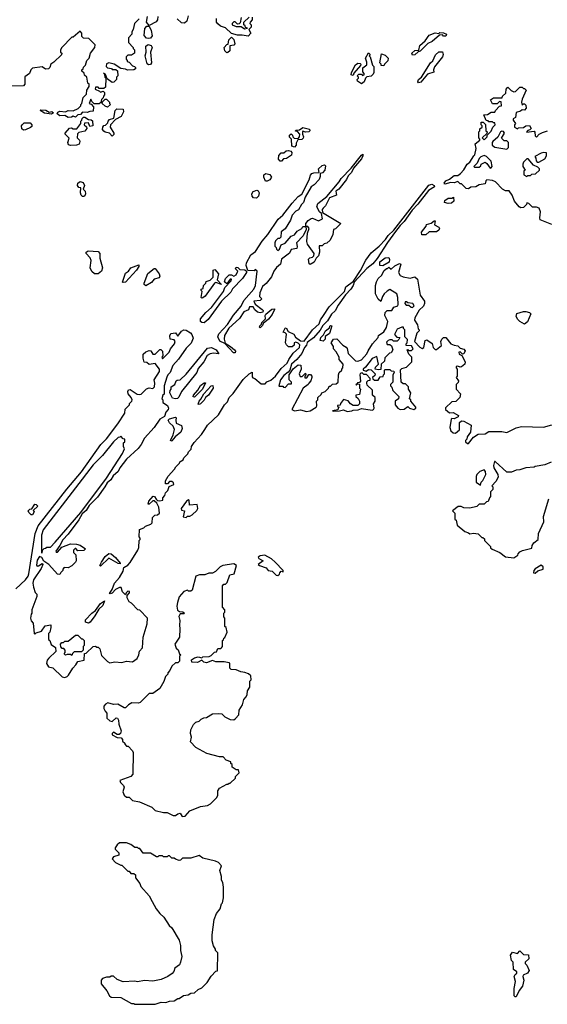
# Model space of a CAD drawing. Extents: x 2206940 to 2356632, y 511582 to 673215.
# Tile 187 of 228: x 2306058 to 2310486, y 618432 to 626697. Entities that reach past the tile are written whole.
import ezdxf

# ---------------------------------------------------------------- set-up
doc = ezdxf.new("R2010")
doc.units = 0

msp = doc.modelspace()

# ---------------------------------------------------------------- linework, layer by layer
at = {"layer": '0CON10XD'}
for points in [[(2307060, 626705), (2307020, 626665), (2307010, 626615), (2307000, 626595), (2307000, 626575), (2306970, 626545), (2306970, 626505), (2307010, 626465), (2307010, 626455), (2307020, 626445), (2307020, 626415), (2306995, 626400), (2306965, 626400), (2306950, 626385), (2306950, 626365), (2306960, 626355), (2306960, 626345), (2306975, 626340), (2307005, 626310), (2307020, 626305), (2307030, 626295), (2307030, 626285), (2307015, 626277.5), (2306963.6, 626273.6), (2306945, 626282.5), (2306906.7, 626286.7), (2306850, 626325), (2306805, 626336.2), (2306785, 626327.5), (2306783.3, 626305), (2306793.3, 626293.3), (2306827, 626287), (2306835, 626280), (2306865, 626280), (2306878.3, 626268.3), (2306880, 626225), (2306870, 626215), (2306870, 626195), (2306848.3, 626171.7), (2306835, 626170), (2306791.7, 626201.7), (2306778.3, 626238.3), (2306761.7, 626248.3), (2306770, 626240), (2306772.5, 626215), (2306780, 626205), (2306778.3, 626131.7), (2306765, 626120), (2306725, 626120), (2306715, 626130), (2306695, 626130), (2306690, 626115), (2306728.3, 626098.3), (2306735, 626090), (2306758.3, 626098.3), (2306770, 626085), (2306770, 626065), (2306760, 626055), (2306758.3, 626041.7), (2306743, 626027), (2306738.3, 626001.7), (2306725, 625990), (2306681.7, 625991.7), (2306661.7, 626011.7), (2306655, 626030), (2306640, 625995), (2306658.3, 625988.3), (2306677, 625967), (2306675, 625930), (2306645, 625927.5), (2306625, 625917.5), (2306585, 625920), (2306567.5, 625902.5), (2306545, 625897.5), (2306525, 625880), (2306505, 625887.5), (2306491.7, 625878.3), (2306465, 625877.5), (2306435, 625892.5), (2306395, 625891.2), (2306373, 625907), (2306378.3, 625921.7), (2306395, 625930), (2306443, 625923), (2306465, 625933.8), (2306505, 625932.5), (2306548.3, 625951.7), (2306570, 625975), (2306570, 625985), (2306580, 625995), (2306590, 626045), (2306618.3, 626071.7), (2306620, 626105), (2306640, 626135), (2306640, 626155), (2306630, 626165), (2306620, 626215), (2306601.7, 626231.7), (2306598.3, 626248.3), (2306580, 626265), (2306580, 626275), (2306590, 626285), (2306591.7, 626298.3), (2306610, 626315), (2306620, 626355), (2306640, 626375), (2306653, 626417), (2306687, 626463), (2306690, 626485), (2306638.3, 626538.3), (2306591.7, 626541.7), (2306580, 626555), (2306580, 626585), (2306565, 626600), (2306505, 626550), (2306495, 626550), (2306410, 626465), (2306400, 626445), (2306400, 626425), (2306410, 626415), (2306408.3, 626401.7), (2306345, 626340), (2306320, 626325), (2306310, 626295), (2306300, 626285), (2306273, 626283), (2306245, 626300), (2306165, 626290), (2306150, 626275), (2306140, 626245), (2306101.7, 626218.3), (2306100, 626155), (2306088.3, 626141.7), (2305985, 626140)], [(2307216.1, 626723.9), (2307212.9, 626695), (2307201.8, 626678.2), (2307145, 626647.5), (2307122.5, 626675), (2307130, 626725)], [(2307471.7, 626728.3), (2307460, 626685), (2307441.7, 626668.3), (2307415, 626670), (2307380, 626705)], [(2308008.3, 626718.3), (2308010, 626695), (2307993, 626677), (2307990, 626665), (2308000, 626655), (2308000, 626635), (2307980, 626615), (2307997.5, 626585), (2307975, 626557.5), (2307925, 626567.5), (2307885, 626567.5), (2307835, 626580), (2307785, 626630), (2307743, 626643), (2307721.7, 626661.7), (2307710, 626675), (2307708.3, 626708.3)], [(2307917.5, 626715), (2307908.3, 626671.7), (2307898.3, 626661.7), (2307885, 626660), (2307865, 626680), (2307855, 626680), (2307840, 626665), (2307840, 626655), (2307875, 626640), (2307915, 626640), (2307945, 626620), (2307970, 626625), (2307951.7, 626631.7), (2307950, 626645), (2307940, 626655), (2307940, 626675), (2307983, 626717)], [(2307135, 626538), (2307122, 626542), (2307102.5, 626565), (2307107.5, 626622.5), (2307125, 626642.5), (2307145, 626642.5), (2307162.2, 626605), (2307168.3, 626561.7), (2307155, 626542), (2307135, 626538)], [(2307795, 626420), (2307780, 626435), (2307772.5, 626465), (2307795, 626490), (2307808.3, 626491.7), (2307813, 626527), (2307835, 626550), (2307855, 626530), (2307862.5, 626495), (2307855, 626482.5), (2307821.7, 626478.3), (2307820, 626435), (2307805, 626422.5), (2307795, 626420)], [(2309355, 626400), (2309350, 626415), (2309375, 626437.5), (2309408.3, 626441.7), (2309415, 626480), (2309459.3, 626520.7), (2309495, 626567.5), (2309545, 626586.7), (2309575, 626580), (2309585, 626590), (2309615, 626587.5), (2309640, 626575), (2309635, 626560), (2309615, 626560), (2309605, 626570), (2309581.7, 626568.3), (2309520, 626515), (2309483.3, 626496.7), (2309418.3, 626431.7), (2309401.7, 626428.3), (2309375, 626402.5), (2309355, 626400)], [(2307138, 626318), (2307127.3, 626327.3), (2307111.4, 626395), (2307118.8, 626425), (2307115.8, 626474.2), (2307135, 626488), (2307160.5, 626480.5), (2307170, 626465), (2307156, 626425), (2307162.5, 626335), (2307155, 626322), (2307138, 626318)], [(2308925, 626160), (2308891.7, 626181.7), (2308890, 626195), (2308900, 626205), (2308900, 626215), (2308890, 626225), (2308905, 626240), (2308925, 626240), (2308935, 626230), (2308950, 626235), (2308950, 626245), (2308938.3, 626258.3), (2308938.3, 626291.7), (2308971.7, 626318.3), (2308971.7, 626341.7), (2308960, 626375), (2308985, 626420), (2309000, 626405), (2308990, 626395), (2309000, 626385), (2309020, 626315), (2309030, 626305), (2309030, 626255), (2309025, 626240), (2309007, 626223), (2308971.7, 626218.3), (2308960, 626205), (2308950, 626175), (2308925, 626160)], [(2309115, 626310), (2309091.7, 626311.7), (2309090, 626325), (2309080, 626335), (2309095, 626410), (2309125, 626400), (2309150, 626375), (2309148.3, 626351.7), (2309120, 626325), (2309115, 626310)], [(2309405, 626167.5), (2309400, 626175), (2309403.8, 626195), (2309430, 626215), (2309506.2, 626333.8), (2309525, 626352.5), (2309547, 626403), (2309575, 626427.5), (2309605, 626427.5), (2309611.2, 626405), (2309606.2, 626385), (2309538.8, 626301.2), (2309530.8, 626275), (2309532.5, 626257.5), (2309480.8, 626239.2), (2309425, 626174), (2309405, 626167.5)], [(2308855, 626230), (2308840, 626235), (2308842.5, 626255), (2308875, 626317.5), (2308895, 626332.5), (2308915, 626330), (2308920, 626325), (2308918.3, 626311.7), (2308861.7, 626248.3), (2308855, 626230)], [(2310525, 624977.5), (2310427, 625017), (2310422.5, 625035), (2310430, 625085), (2310417.5, 625115), (2310395, 625122.5), (2310362.5, 625122.5), (2310330, 625155), (2310315, 625160), (2310310, 625145), (2310285, 625120), (2310265, 625117.5), (2310250, 625125), (2310210, 625175), (2310190, 625225), (2310165, 625260), (2310135, 625260), (2310110, 625275), (2310050, 625335), (2310025, 625347.5), (2309978.3, 625351.7), (2309970, 625345), (2309965, 625320), (2309915, 625310), (2309887, 625293), (2309845, 625290), (2309825, 625277.5), (2309805, 625280), (2309765, 625320), (2309755, 625320), (2309735, 625340), (2309705, 625326.7), (2309675, 625330), (2309625, 625317.5), (2309620, 625325), (2309634.2, 625345.8), (2309665, 625357.5), (2309705, 625390), (2309735, 625390), (2309757.5, 625405), (2309785, 625437.5), (2309812.5, 625485), (2309835, 625502.5), (2309870, 625555), (2309877, 625563), (2309890, 625615), (2309880, 625655), (2309920, 625685), (2309920, 625695), (2309910, 625705), (2309910, 625755), (2309920, 625765), (2309920, 625780), (2309940, 625795), (2309940, 625805), (2309930, 625815), (2309931.7, 625838.3), (2309948.3, 625838.3), (2309968.3, 625818.3), (2309970, 625765), (2309980, 625755), (2309978.3, 625741.7), (2309940, 625705), (2309955, 625690), (2309980, 625715), (2309981.7, 625728.3), (2310015, 625760), (2310030, 625795), (2310047.5, 625815), (2310045, 625830), (2310035, 625830), (2310025, 625840), (2309995, 625840), (2309988.3, 625848.3), (2309971.7, 625851.7), (2309951.7, 625898.3), (2309985, 625900), (2310015, 625920), (2310045, 625920), (2310050, 625935), (2310085, 625970), (2310100, 625975), (2310098.3, 626008.3), (2310085, 626010), (2310065, 625990), (2310025, 625990), (2310010, 626025), (2310035, 626040), (2310108.3, 626041.7), (2310110, 626055), (2310138.3, 626081.7), (2310140, 626115), (2310155, 626130), (2310181.7, 626101.7), (2310205, 626092.5), (2310220, 626095), (2310255, 626130), (2310275, 626130), (2310285, 626120), (2310295, 626120), (2310307.5, 626105), (2310275, 626030), (2310270, 626005), (2310275, 625980), (2310285, 625990), (2310295, 625990), (2310305, 625980), (2310307.5, 625955), (2310295, 625937.5), (2310275, 625940), (2310261.7, 625928.3), (2310225, 625917.5), (2310220, 625875), (2310200, 625865), (2310200, 625855), (2310220, 625825), (2310210, 625815), (2310210, 625795), (2310235, 625780), (2310245, 625790), (2310285, 625792.5), (2310305, 625807.5), (2310335, 625810), (2310350, 625785), (2310338.3, 625771.7), (2310321.7, 625768.3), (2310311.7, 625751.7), (2310375, 625760), (2310381.7, 625751.7), (2310383, 625723), (2310395, 625710), (2310417.5, 625735), (2310445, 625750), (2310487, 625763)], [(2306795, 625962.5), (2306775, 625970), (2306750, 625995), (2306751.7, 626008.3), (2306775, 626030), (2306785, 626030), (2306810, 626005), (2306810, 625995), (2306820, 625985), (2306795, 625962.5)], [(2306325, 625903.3), (2306265, 625912.5), (2306230, 625935), (2306235, 625940), (2306276.4, 625936.4), (2306305, 625920), (2306326.2, 625926.2), (2306342.5, 625915), (2306325, 625903.3)], [(2306485, 625640), (2306467, 625647), (2306462.5, 625665), (2306471.7, 625701.7), (2306440, 625735), (2306440, 625745), (2306475, 625787.5), (2306491.7, 625788.3), (2306505, 625780), (2306538.3, 625781.7), (2306570, 625825), (2306570, 625845), (2306580, 625855), (2306581.7, 625868.3), (2306591.7, 625878.3), (2306605, 625880), (2306635, 625860), (2306657, 625857), (2306668.3, 625848.3), (2306670, 625805), (2306645, 625800), (2306635, 625830), (2306601.7, 625828.3), (2306600, 625815), (2306618.3, 625798.3), (2306620, 625785), (2306605, 625762.5), (2306555, 625750), (2306541.7, 625738.3), (2306540, 625705), (2306560, 625685), (2306562.5, 625675), (2306556.4, 625653.6), (2306535, 625643.3), (2306485, 625640)], [(2306835, 625720), (2306810, 625745), (2306775, 625753.3), (2306762.3, 625762.3), (2306753.3, 625775), (2306756.4, 625793.6), (2306765, 625810), (2306777, 625813), (2306798.3, 625831.7), (2306800, 625845), (2306811.7, 625858.3), (2306848.3, 625871.7), (2306860, 625935), (2306871.7, 625948.3), (2306927, 625947), (2306927.5, 625925), (2306910, 625885), (2306861.7, 625858.3), (2306820, 625815), (2306817.5, 625795), (2306847.5, 625745), (2306847, 625733), (2306835, 625720)], [(2306090.7, 625770.7), (2306075, 625780), (2306072.5, 625805), (2306077.5, 625815), (2306095, 625830), (2306145, 625832.5), (2306160, 625815), (2306158.3, 625801.7), (2306148.3, 625791.7), (2306105, 625773.3), (2306090.7, 625770.7)], [(2308365, 625627.5), (2308342.5, 625635), (2308340, 625695), (2308321.7, 625711.7), (2308321.7, 625728.3), (2308335, 625740), (2308348.3, 625728.3), (2308350, 625715), (2308361.7, 625701.7), (2308395, 625700), (2308407, 625713), (2308410, 625735), (2308388.3, 625758.3), (2308371.7, 625761.7), (2308375, 625770), (2308407, 625773), (2308435, 625792.5), (2308489.3, 625779.3), (2308492.5, 625765), (2308483.6, 625756.4), (2308455, 625753.3), (2308435, 625760), (2308430, 625755), (2308430, 625735), (2308440, 625715), (2308437, 625703), (2308425, 625692.5), (2308391.7, 625688.3), (2308378.3, 625661.7), (2308377, 625643), (2308365, 625627.5)], [(2310145, 625610), (2310160, 625625), (2310160, 625665), (2310145, 625680), (2310125, 625680), (2310101.7, 625701.7), (2310127.5, 625745), (2310119.3, 625759.3), (2310105, 625762.5), (2310093.3, 625755), (2310070, 625710), (2310030, 625675), (2310023.8, 625665), (2310024, 625644), (2310045, 625627.5), (2310145, 625610)], [(2308255, 625510), (2308245, 625510), (2308230, 625525), (2308231.7, 625558.3), (2308251.7, 625578.3), (2308275, 625580), (2308293, 625597), (2308315, 625600), (2308333, 625593), (2308341.7, 625581.7), (2308340, 625560), (2308297, 625533), (2308271.7, 625528.3), (2308255, 625510)], [(2308495, 624642.5), (2308487.5, 624647.5), (2308482.5, 624687.5), (2308492, 624698), (2308515, 624703.8), (2308526, 624714), (2308530, 624735), (2308473.9, 624813.9), (2308466.7, 624835), (2308473.6, 624906.4), (2308487.5, 624945), (2308475, 624960), (2308460, 624960), (2308460, 624985), (2308478.3, 625011.7), (2308505, 625028.8), (2308515, 625030), (2308565, 625010), (2308600, 625025), (2308591.7, 625071.7), (2308572.5, 625085), (2308552.5, 625125), (2308560, 625155), (2308636.4, 625213.6), (2308738.8, 625335), (2308756, 625365), (2308839.4, 625450.6), (2308925, 625561.2), (2308938.3, 625568.3), (2308938, 625555), (2308925, 625528.8), (2308858.3, 625451.7), (2308842.5, 625415), (2308814.3, 625385.7), (2308799.2, 625355), (2308736.5, 625273.5), (2308712.3, 625257.7), (2308716.7, 625223.3), (2308658, 625202), (2308625, 625136), (2308605, 625116), (2308596.4, 625103.6), (2308600, 625080), (2308752.5, 624985), (2308708.3, 624941.7), (2308690, 624935), (2308686.4, 624893.6), (2308663, 624847), (2308635, 624822.5), (2308613, 624817), (2308595, 624800), (2308571.7, 624798.3), (2308573.8, 624745), (2308566.2, 624715), (2308545.9, 624694.1), (2308527.8, 624662.2), (2308495, 624642.5)], [(2310005, 625450), (2310015, 625452.5), (2310022.5, 625465), (2310015, 625510), (2309975, 625550), (2309955, 625556.7), (2309927.5, 625545), (2309915, 625532.5), (2309898.3, 625491.7), (2309870, 625465), (2309875, 625460), (2309915, 625460), (2309928.3, 625471.7), (2309930, 625485), (2309965, 625500), (2309979.3, 625489.3), (2310005, 625450)], [(2310415, 625500), (2310465, 625530), (2310480, 625555), (2310478.3, 625578.3), (2310455, 625582.5), (2310433, 625577), (2310381.7, 625548.3), (2310390, 625535), (2310391.7, 625511.7), (2310401.7, 625501.7), (2310415, 625500)], [(2307865, 623900), (2307851.7, 623901.7), (2307778.3, 623978.3), (2307738, 623998), (2307721.2, 624035), (2307729.7, 624060.3), (2307802.3, 624137.7), (2307852.6, 624217.4), (2307917.3, 624292.7), (2307939.5, 624340.5), (2308022.5, 624435), (2308037.5, 624465), (2308050, 624585), (2308035, 624600), (2308025, 624590), (2307971.7, 624591.7), (2307957.5, 624635), (2307961.2, 624655), (2307997.9, 624722.1), (2308037.9, 624752.1), (2308092, 624838), (2308139.2, 624895), (2308227.7, 625022.3), (2308265, 625056.7), (2308343.2, 625156.8), (2308395, 625212), (2308426.4, 625233.6), (2308486.2, 625353.8), (2308498.3, 625391.7), (2308510, 625405), (2308527, 625413), (2308570, 625415), (2308566.7, 625445), (2308595, 625473.3), (2308615, 625477.5), (2308625, 625470), (2308618.8, 625435), (2308598, 625412), (2308580, 625405), (2308579.3, 625380.7), (2308570, 625355), (2308529.5, 625310.5), (2308502.5, 625295), (2308453, 625207), (2308438.3, 625161.7), (2308423, 625147), (2308398.3, 625101.7), (2308375, 625090), (2308345, 625057.5), (2308330, 625015), (2308287, 624943), (2308253, 624917), (2308248.3, 624871.7), (2308238.3, 624861.7), (2308225, 624860), (2308205, 624840), (2308200, 624825), (2308200, 624795), (2308210, 624785), (2308211.7, 624771.7), (2308225, 624760), (2308238.3, 624771.7), (2308251.7, 624808.3), (2308285, 624820), (2308335, 624880), (2308365, 624890), (2308386.7, 624923.3), (2308426.4, 624943.6), (2308435, 624960), (2308460, 624960), (2308462.5, 624935), (2308437.5, 624882.5), (2308380, 624825), (2308387, 624793), (2308383.3, 624776.7), (2308335, 624767.5), (2308322.4, 624737.6), (2308254.2, 624685.8), (2308246.2, 624643.8), (2308212.6, 624617.4), (2308190, 624585), (2308170, 624540), (2308125, 624483.3), (2308095, 624457.5), (2308073.3, 624405), (2308070, 624375), (2308090, 624355), (2308075, 624340), (2308023.3, 624335), (2308035, 624310), (2308093.3, 624265), (2308100, 624255), (2308098.3, 624241.7), (2308075, 624236.2), (2308053, 624243), (2308031.2, 624261.2), (2308017, 624287), (2307985, 624286.7), (2307978.3, 624261.7), (2307940, 624245), (2307901.4, 624188.6), (2307812.5, 624107.5), (2307775.6, 624045), (2307772.5, 624015), (2307781.7, 623981.7), (2307827.5, 623955), (2307860, 623925), (2307870, 623915), (2307865, 623900)], [(2310315, 625380), (2310321.7, 625388.3), (2310345, 625390), (2310355, 625400), (2310387, 625403), (2310420, 625435), (2310420, 625445), (2310405, 625460), (2310370, 625475), (2310325, 625530), (2310315, 625530), (2310285, 625500), (2310280, 625485), (2310280, 625465), (2310300, 625435), (2310290, 625425), (2310290, 625395), (2310315, 625380)], [(2308121.7, 625341.7), (2308107.5, 625375), (2308107.5, 625395), (2308123.6, 625406.4), (2308158.3, 625398.3), (2308171.2, 625375), (2308157.7, 625352.3), (2308135, 625342.5), (2308121.7, 625341.7)], [(2307355, 624010), (2307320, 624015), (2307317, 624043), (2307327, 624063), (2307365, 624067.5), (2307385, 624040), (2307416.7, 624083.3), (2307436.4, 624093.6), (2307455, 624091.2), (2307490, 624070), (2307503.4, 624053.4), (2307512.9, 624025), (2307497.5, 623982.5), (2307455, 623940), (2307391.2, 623848.8), (2307343.8, 623795), (2307320, 623735), (2307300, 623715), (2307293, 623697), (2307270, 623625), (2307270, 623555), (2307260, 623545), (2307250, 623515), (2307260, 623505), (2307260, 623485), (2307298.1, 623458.1), (2307306.7, 623435), (2307303.9, 623426.1), (2307285, 623403.3), (2307272.5, 623365), (2307235, 623343.8), (2307186.5, 623273.5), (2307105, 623183.8), (2307077.6, 623132.4), (2307051.3, 623098.7), (2306955, 623006.9), (2306896.9, 622935), (2306884.6, 622905.4), (2306841.3, 622868.7), (2306822.7, 622835), (2306791.7, 622808.3), (2306772.1, 622775), (2306709.4, 622690.6), (2306641.9, 622618.1), (2306615, 622577.8), (2306580.9, 622549.1), (2306555, 622498.9), (2306465, 622378.9), (2306419.5, 622330.5), (2306395.6, 622284.4), (2306360, 622235), (2306365, 622227.5), (2306375, 622227.5), (2306411.7, 622268.3), (2306485, 622297.1), (2306534, 622296), (2306565, 622286), (2306610, 622255), (2306595, 622242.5), (2306545, 622240), (2306528.3, 622258.3), (2306521.7, 622258.3), (2306510, 622245), (2306510, 622225), (2306530, 622205), (2306532.5, 622155), (2306526.1, 622143.9), (2306495, 622112.5), (2306465, 622097.5), (2306431.7, 622098.3), (2306420, 622085), (2306420, 622075), (2306401.7, 622058.3), (2306395, 622040), (2306375, 622042.5), (2306303, 622123), (2306261.2, 622151.2), (2306243.8, 622183.8), (2306225, 622190), (2306205, 622160), (2306198.5, 622118.5), (2306205, 622111.1), (2306215, 622113.5), (2306245, 622131.2), (2306253, 622123), (2306239.1, 622090.9), (2306174.5, 621995), (2306166.7, 621966.7), (2306173.3, 621935), (2306188.3, 621888.3), (2306200, 621875), (2306200, 621855), (2306160, 621745), (2306160, 621715), (2306153, 621707), (2306147.5, 621675), (2306155, 621650), (2306171.7, 621631.7), (2306180, 621545), (2306185, 621540), (2306195, 621550), (2306240, 621565), (2306271.7, 621608.3), (2306318.3, 621618.3), (2306320, 621595), (2306310, 621555), (2306300, 621545), (2306300, 621495), (2306310, 621485), (2306321.7, 621451.7), (2306358.3, 621428.3), (2306360, 621395), (2306300.7, 621339.3), (2306288.3, 621321.7), (2306283, 621293), (2306300, 621265), (2306337, 621257), (2306415, 621182.5), (2306435, 621176.7), (2306455, 621183.3), (2306467.5, 621195), (2306502.5, 621255), (2306529.3, 621280.7), (2306545, 621310), (2306598.3, 621321.7), (2306601.7, 621378.3), (2306615, 621380), (2306673, 621437), (2306695, 621440), (2306705, 621430), (2306715, 621430), (2306730, 621415), (2306745, 621360), (2306795, 621310), (2306815, 621300), (2306855, 621307.5), (2306915, 621302.5), (2306955, 621312.5), (2307005, 621307.5), (2307042.5, 621335), (2307057.5, 621365), (2307063.3, 621396.7), (2307087.5, 621425), (2307093.3, 621515), (2307127.5, 621625), (2307130, 621675), (2307065, 621740), (2307050, 621745), (2306995, 621800), (2306975, 621810), (2306960, 621845), (2306960, 621865), (2306980, 621885), (2306978.3, 621898.3), (2306965, 621900), (2306950, 621885), (2306945, 621870), (2306920, 621895), (2306910, 621930), (2306895, 621930), (2306862.5, 621915), (2306835, 621882.5), (2306817, 621877), (2306812, 621882), (2306834, 621915), (2306852.9, 621967.1), (2306895, 622016.2), (2306925, 622068.8), (2306931.7, 622098.3), (2306965, 622118.6), (2306985, 622140), (2307050, 622245), (2307057, 622267), (2307060, 622325), (2307070, 622335), (2307070, 622345), (2307060, 622355), (2307061.7, 622418.3), (2307098.3, 622431.7), (2307113, 622447), (2307158.3, 622461.7), (2307170, 622475), (2307171.7, 622518.3), (2307191.7, 622538.3), (2307215, 622540), (2307230, 622555), (2307226.7, 622605), (2307208.3, 622638.3), (2307187.5, 622657.5), (2307175, 622657.5), (2307145, 622630), (2307135, 622630), (2307142.5, 622655), (2307177, 622697), (2307190, 622695), (2307201.7, 622671.7), (2307215, 622660), (2307235, 622657.5), (2307260, 622665), (2307260, 622685), (2307277, 622703), (2307280, 622725), (2307300, 622745), (2307311.7, 622778.3), (2307350, 622795), (2307348.3, 622808.3), (2307335, 622820), (2307315, 622820), (2307298.3, 622801.7), (2307281.7, 622801.7), (2307282.5, 622825), (2307303.3, 622865), (2307356.4, 622923.6), (2307367.5, 622945), (2307400, 622975), (2307402.5, 622985), (2307428.3, 623001.7), (2307435, 623020), (2307468.3, 623051.7), (2307475, 623070), (2307497.5, 623092.5), (2307500, 623115), (2307521.2, 623148.8), (2307582.5, 623215), (2307612, 623258), (2307635, 623292.5), (2307725, 623380), (2307777.5, 623465), (2307800.7, 623489.3), (2307816.7, 623525), (2307850.5, 623559.5), (2307934.3, 623675.7), (2307982.5, 623725), (2308007.5, 623737.5), (2308008.3, 623698.3), (2308015, 623690), (2308030, 623685), (2308085, 623640), (2308118.3, 623641.7), (2308131.7, 623658.3), (2308165, 623670), (2308205.9, 623704.1), (2308251.2, 623768.8), (2308303.3, 623815), (2308316.2, 623845), (2308352.5, 623897.5), (2308405.8, 623944.2), (2308408.3, 623968.3), (2308395, 623982.5), (2308375, 623990), (2308360, 623985), (2308360, 623965), (2308345, 623950), (2308315, 623950), (2308297, 623967), (2308287.5, 623985), (2308297, 624057), (2308285, 624070), (2308270, 624075), (2308285, 624107.5), (2308295, 624110), (2308310.7, 624080.7), (2308358, 624058), (2308373.6, 624033.6), (2308415, 624002.5), (2308445, 623998.8), (2308515.4, 624094.6), (2308572, 624145), (2308583, 624177), (2308606.9, 624213.1), (2308655, 624287.5), (2308785, 624416.2), (2308795.5, 624454.5), (2308858.8, 624501.2), (2308918.3, 624591.7), (2308961.7, 624678.3), (2309008.8, 624741.2), (2309075, 624796.7), (2309128.6, 624851.4), (2309150, 624885), (2309198.8, 624931.2), (2309492.4, 625307.6), (2309516.5, 625316.5), (2309537.5, 625305), (2309538, 625295), (2309487.4, 625262.6), (2309400.2, 625149.8), (2309350.7, 625099.3), (2309285, 625001.9), (2309250.8, 624969.2), (2309211.5, 624918.5), (2309143.4, 624826.6), (2309058.3, 624691.7), (2309022.2, 624647.8), (2308972, 624608), (2308865.6, 624494.4), (2308856.5, 624465), (2308835.8, 624434.2), (2308792.9, 624387.1), (2308729.3, 624300.7), (2308705.4, 624254.6), (2308674.5, 624225.5), (2308641.5, 624168.5), (2308600.9, 624129.1), (2308578.3, 624091.7), (2308522.7, 624027.3), (2308471.7, 623988.3), (2308465.5, 623964.5), (2308449.2, 623945), (2308424.5, 623895.5), (2308384, 623845), (2308340, 623805), (2308324, 623756), (2308311.2, 623738.8), (2308275, 623711.2), (2308246.7, 623675), (2308232.5, 623625), (2308235, 623620), (2308265, 623620), (2308271.7, 623611.7), (2308285, 623610), (2308315, 623640), (2308338.3, 623641.7), (2308340, 623655), (2308320, 623675), (2308320, 623715), (2308353.6, 623766.4), (2308395, 623800), (2308418.3, 623798.3), (2308420, 623765), (2308402.5, 623725), (2308411.7, 623701.7), (2308428.3, 623701.7), (2308455, 623730), (2308460, 623715), (2308450, 623705), (2308451.7, 623691.7), (2308468.3, 623691.7), (2308485, 623720), (2308498.3, 623718.3), (2308510, 623705), (2308510, 623695), (2308500, 623665), (2308483, 623647), (2308480, 623635), (2308437.5, 623605), (2308342.5, 623425), (2308365, 623413.3), (2308415, 623422.5), (2308465, 623407.5), (2308495, 623413.3), (2308546.4, 623443.6), (2308552.5, 623455), (2308550, 623495), (2308560, 623505), (2308560, 623525), (2308588.3, 623551.7), (2308593.6, 623566.4), (2308620, 623575), (2308650, 623605), (2308655, 623620), (2308665, 623620), (2308683, 623637), (2308715, 623640), (2308730, 623655), (2308732.5, 623715), (2308740, 623735), (2308760, 623755), (2308760, 623765), (2308770, 623775), (2308772.5, 623805), (2308740, 623845), (2308737.5, 623865), (2308715, 623910), (2308690, 623935), (2308690, 623955), (2308672.5, 623985), (2308690, 624015), (2308718.3, 624018.3), (2308770, 623965), (2308798.3, 623948.3), (2308807, 623937), (2308813.9, 623893.9), (2308875, 623832.5), (2308895, 623830), (2308925, 623843.3), (2308971.7, 623891.7), (2308981.7, 623918.3), (2309017.5, 623975), (2309065, 624030), (2309070, 624045), (2309115, 624077.5), (2309135.9, 624114.1), (2309146.7, 624165), (2309123.3, 624215), (2309125, 624240), (2309143, 624257), (2309180, 624255), (2309197, 624283), (2309230, 624295), (2309233, 624307), (2309232.5, 624365), (2309222.5, 624395), (2309165, 624432.5), (2309140.7, 624419.3), (2309116.7, 624395), (2309103.3, 624375), (2309088.3, 624331.7), (2309065, 624350), (2309043.3, 624395), (2309043.8, 624465), (2309053.6, 624496.4), (2309067.5, 624525), (2309096.4, 624553.6), (2309115, 624590), (2309135, 624610), (2309145, 624610), (2309155, 624620), (2309175, 624602.5), (2309205, 624630), (2309245, 624650), (2309257.5, 624645), (2309237.5, 624575), (2309250.7, 624550.7), (2309275, 624537.5), (2309335, 624527.5), (2309375, 624537.5), (2309395, 624520), (2309418, 624385), (2309456.2, 624335), (2309456, 624315), (2309446.8, 624293.2), (2309411.2, 624258.8), (2309373.8, 624195), (2309370, 624175), (2309397, 624137), (2309403, 624103), (2309410, 624095), (2309410, 624085), (2309390, 624065), (2309372.5, 623995), (2309417, 623947)], [(2306595, 625212.5), (2306583.3, 625213.3), (2306572.5, 625225), (2306567.5, 625245), (2306570, 625285), (2306555, 625287.5), (2306542.5, 625305), (2306546.2, 625325), (2306565, 625338.8), (2306590, 625330), (2306602.5, 625305), (2306590, 625275), (2306606.7, 625256.7), (2306610, 625235), (2306605, 625220), (2306595, 625212.5)], [(2308045, 625200), (2308020.5, 625200.5), (2308008.8, 625215), (2308006.2, 625235), (2308016, 625254), (2308046.7, 625266.7), (2308060, 625260), (2308068.8, 625245), (2308061.2, 625215), (2308045, 625200)], [(2309655, 625153.3), (2309623.3, 625163.3), (2309625, 625180), (2309655, 625200), (2309685, 625200), (2309698.3, 625208.3), (2309700, 625175), (2309681.7, 625158.3), (2309655, 625153.3)], [(2309431.7, 624891.7), (2309430, 624915), (2309470, 624965), (2309471.7, 624978.3), (2309511.7, 624988.3), (2309535, 625010), (2309545, 625010), (2309540, 624975), (2309576.4, 624956.4), (2309580, 624945), (2309575, 624930), (2309555, 624917.5), (2309495, 624916.7), (2309465, 624892.5), (2309431.7, 624891.7)], [(2306715, 624563.8), (2306685, 624563.8), (2306662.9, 624582.9), (2306650, 624615), (2306657.5, 624675), (2306648.3, 624698.3), (2306616.2, 624735), (2306616.7, 624745), (2306632.3, 624757.7), (2306715, 624751.4), (2306731.4, 624735), (2306730, 624695), (2306753.1, 624615), (2306744.3, 624585), (2306715, 624563.8)], [(2306925, 624490), (2306920, 624495), (2306945, 624570), (2306970, 624585), (2306990, 624615), (2307058.3, 624638.3), (2307057.5, 624625), (2307037.5, 624595), (2306945, 624493.3), (2306925, 624490)], [(2309105, 624630), (2309080, 624635), (2309080, 624665), (2309125, 624697.5), (2309155, 624700), (2309162.5, 624685), (2309158.3, 624661.7), (2309105, 624630)], [(2307115, 624462.5), (2307103, 624473), (2307103.3, 624485), (2307133.8, 624566.2), (2307185, 624610), (2307195, 624610), (2307227.5, 624565), (2307232.5, 624545), (2307228.3, 624531.7), (2307185, 624520), (2307165, 624492.5), (2307115, 624462.5)], [(2307605, 624152.5), (2307585.7, 624155.7), (2307574.3, 624164.3), (2307576, 624185), (2307620.2, 624239.8), (2307668, 624282), (2307766.7, 624415), (2307780.3, 624449.7), (2307833.8, 624505), (2307835, 624520), (2307825, 624518.8), (2307795, 624480), (2307777, 624497), (2307784, 624526), (2307815, 624556.4), (2307836.2, 624556.2), (2307855, 624543.8), (2307875, 624555.7), (2307888, 624585), (2307868, 624605), (2307875, 624619.2), (2307888.3, 624618.3), (2307905, 624600), (2307948.3, 624598.3), (2307960, 624585), (2307960, 624575), (2307926.4, 624523.6), (2307845, 624436.7), (2307829.5, 624410.5), (2307750.8, 624335), (2307639.8, 624180.2), (2307605, 624152.5)], [(2307585, 624360), (2307580, 624365), (2307590, 624415), (2307580, 624425), (2307580, 624435), (2307598.3, 624441.7), (2307600, 624465), (2307620, 624485), (2307621.7, 624498.3), (2307655, 624510), (2307680, 624535), (2307680, 624595), (2307695, 624600), (2307726, 624565), (2307713.8, 624513.8), (2307750, 624475), (2307705, 624490), (2307693.9, 624486.1), (2307615, 624376.7), (2307595, 624363.3), (2307585, 624360)], [(2309355, 624280), (2309367.5, 624295), (2309357.5, 624315), (2309315, 624320), (2309305, 624330), (2309291.7, 624328.3), (2309290, 624315), (2309301.7, 624301.7), (2309325, 624300), (2309343, 624283), (2309355, 624280)], [(2308075, 624110), (2308070, 624115), (2308073, 624127), (2308088.3, 624141.7), (2308090, 624155), (2308120, 624185), (2308116.4, 624213.6), (2308122.5, 624225), (2308173.9, 624266.1), (2308195, 624270), (2308197.5, 624265), (2308177.3, 624222.7), (2308145, 624183.3), (2308101.7, 624148.3), (2308095, 624130), (2308075, 624110)], [(2310295, 624142.5), (2310255, 624162.5), (2310239.3, 624179.3), (2310223.3, 624205), (2310230, 624230), (2310285, 624247.5), (2310305, 624247.5), (2310335, 624240), (2310347.5, 624227.5), (2310318.3, 624161.7), (2310295, 624142.5)], [(2308605, 624000), (2308580, 624005), (2308585, 624030), (2308608.3, 624051.7), (2308623.6, 624086.4), (2308658.3, 624111.7), (2308660, 624125), (2308665, 624130), (2308678.3, 624128.3), (2308657, 624063), (2308621.7, 624038.3), (2308620, 624015), (2308605, 624000)], [(2309365, 623424.2), (2309382.5, 623435), (2309382.5, 623445), (2309340, 623495), (2309340, 623505), (2309330, 623515), (2309340, 623565), (2309320, 623595), (2309320, 623615), (2309295, 623640), (2309275, 623640), (2309260, 623655), (2309252.5, 623757.5), (2309265, 623770), (2309305, 623780), (2309350, 623825), (2309350, 623865), (2309325, 623890), (2309310, 623925), (2309315, 623930), (2309325, 623920), (2309345, 623920), (2309360, 623935), (2309345, 623960), (2309301.7, 623961.7), (2309300, 623975), (2309310, 623985), (2309311.7, 624011.7), (2309290, 624035), (2309290, 624095), (2309280, 624105), (2309280, 624115), (2309265, 624116.7), (2309225, 624100), (2309202.5, 624055), (2309221.7, 624031.7), (2309248.3, 624028.3), (2309238.3, 624011.7), (2309225, 624000), (2309195, 624000), (2309185, 624010), (2309165, 624010), (2309150, 624005), (2309135, 623990), (2309141.7, 623971.7), (2309165, 623970), (2309178.3, 623958.3), (2309190, 623925), (2309175, 623900), (2309161.7, 623898.3), (2309121.7, 623858.3), (2309118.3, 623831.7), (2309090, 623805), (2309088.3, 623761.7), (2309065, 623757.5), (2309040, 623765), (2309045, 623780), (2309070, 623805), (2309055, 623870), (2309015, 623852.5), (2308960, 623780), (2308940, 623765), (2308940, 623755), (2308965, 623747.5), (2308985, 623760), (2309008.3, 623758.3), (2309040, 623725), (2309038.3, 623711.7), (2309020, 623695), (2309021.7, 623681.7), (2309035, 623670), (2309065, 623670), (2309081.7, 623698.3), (2309108.3, 623701.7), (2309110, 623715), (2309120, 623725), (2309120, 623755), (2309125, 623760), (2309165, 623760), (2309175, 623750), (2309198.3, 623748.3), (2309200, 623735), (2309190, 623715), (2309190, 623655), (2309170, 623635), (2309170, 623625), (2309181.7, 623611.7), (2309190, 623585), (2309240, 623535), (2309237.5, 623515), (2309210, 623495), (2309210, 623465), (2309232.5, 623435), (2309250, 623425), (2309285, 623426.7), (2309315, 623450), (2309330, 623435), (2309365, 623424.2)], [(2306025, 621920), (2306105, 621994.5), (2306127.7, 622025), (2306134.5, 622045), (2306188.4, 622385), (2306212.2, 622447.7), (2306452.7, 622757.3), (2306575, 622902.2), (2306738.3, 623131.7), (2306785, 623180), (2306882.5, 623305), (2306938.8, 623395), (2306941.7, 623428.3), (2306980, 623465), (2306980, 623475), (2307000, 623495), (2307002.5, 623505), (2306992.5, 623525), (2306967.1, 623557.1), (2306963.8, 623575), (2306970, 623590), (2306985, 623594), (2307044, 623555), (2307065, 623550), (2307076, 623554), (2307121.7, 623598.3), (2307145, 623607.5), (2307175, 623602.5), (2307190, 623615), (2307192.5, 623645), (2307186.7, 623675), (2307231.5, 623745), (2307230, 623765), (2307195, 623811.2), (2307145, 623803.3), (2307125, 623820), (2307101.7, 623821.7), (2307092.5, 623855), (2307095, 623890), (2307115, 623910), (2307145, 623920), (2307158.3, 623918.3), (2307175, 623890), (2307195, 623890), (2307235, 623930), (2307241.7, 623928.3), (2307256.7, 623915), (2307260, 623875), (2307250, 623865), (2307255, 623850), (2307312.5, 623905), (2307322.5, 623935), (2307357.5, 623975), (2307362.5, 623995), (2307355, 624010)], [(2309417, 623947), (2309435, 623937.5), (2309450, 623945), (2309460, 624005), (2309475, 624010), (2309518.3, 623978.3), (2309527.5, 623945), (2309545, 623927.5), (2309555, 623927.5), (2309597, 623963), (2309592.5, 623995), (2309600, 624015), (2309615, 624030), (2309635, 624030), (2309676.4, 623976.4), (2309705, 623963.8), (2309735, 623960), (2309755, 623940), (2309785, 623932.5), (2309797, 623917), (2309786.4, 623893.6), (2309775, 623890), (2309755, 623910), (2309742.5, 623905), (2309745, 623890), (2309767.5, 623877.5), (2309797.5, 623825), (2309793.6, 623806.4), (2309765, 623782.5), (2309755, 623780), (2309735, 623790), (2309720, 623785), (2309720, 623775), (2309730, 623765), (2309730, 623705), (2309720, 623695), (2309740, 623665), (2309738.3, 623651.7), (2309720, 623635), (2309720, 623595), (2309757, 623557), (2309752.5, 623525), (2309717, 623493), (2309685, 623490), (2309631.7, 623438.3), (2309630, 623425), (2309665, 623397.5), (2309695, 623400), (2309740, 623375), (2309737, 623363), (2309705, 623347.5), (2309685, 623350), (2309680, 623345), (2309666.7, 623275), (2309676.7, 623245), (2309695, 623230), (2309715, 623227.5), (2309750, 623255), (2309750, 623315), (2309765, 623330), (2309785, 623327.5), (2309847.5, 623295), (2309842.5, 623235), (2309813, 623197), (2309810, 623175), (2309800, 623165), (2309800, 623155), (2309815, 623140), (2309825, 623140), (2309867, 623193), (2309905, 623217.5), (2309965, 623220), (2309995, 623240), (2310105, 623240), (2310145, 623232.5), (2310225, 623272.5), (2310268.3, 623281.7), (2310453, 623277), (2310525, 623297.5)], [(2307365, 623514), (2307340.3, 623520.3), (2307317.5, 623565), (2307320, 623585), (2307330, 623595), (2307330, 623615), (2307360, 623635), (2307370, 623665), (2307378.3, 623671.7), (2307405, 623673.3), (2307455, 623721.2), (2307635, 623941.2), (2307666.1, 623946.1), (2307707.5, 623925), (2307728.3, 623891.7), (2307685, 623897.5), (2307655, 623891.5), (2307631.4, 623878.6), (2307604.4, 623825), (2307555, 623770), (2307543.1, 623736.9), (2307415, 623575.8), (2307392.3, 623527.7), (2307382, 623518), (2307365, 623514)], [(2308805, 623408.8), (2308845, 623413.8), (2308855, 623420), (2308898.3, 623421.7), (2308925, 623432.5), (2309015, 623420), (2309027.5, 623425), (2309033.3, 623435), (2309027, 623473), (2309040, 623495), (2309040, 623525), (2309020, 623545), (2309018.3, 623588.3), (2308975, 623630), (2308970, 623645), (2308971.7, 623658.3), (2308981.7, 623668.3), (2308998.3, 623671.7), (2309000, 623685), (2308968.3, 623718.3), (2308945, 623720), (2308931.7, 623731.7), (2308915, 623726.2), (2308911.2, 623715), (2308918.3, 623661.7), (2308908.3, 623651.7), (2308891.7, 623648.3), (2308890, 623640), (2308880, 623635), (2308885, 623630), (2308890, 623640), (2308908.3, 623638.3), (2308910, 623605), (2308917.5, 623595), (2308908.3, 623551.7), (2308880, 623545), (2308880, 623535), (2308898.3, 623518.3), (2308910, 623495), (2308908.3, 623471.7), (2308895, 623460), (2308855, 623460), (2308835, 623472.5), (2308815, 623497.5), (2308775, 623510), (2308750, 623475), (2308748.3, 623461.7), (2308725, 623460), (2308725, 623450), (2308740, 623445), (2308730, 623435), (2308728.3, 623421.7), (2308682.5, 623415), (2308695, 623410), (2308743, 623413), (2308775, 623422.5), (2308805, 623408.8)], [(2307525, 623530), (2307512.5, 623532.5), (2307517.5, 623545), (2307553, 623587), (2307573.9, 623626.1), (2307605, 623650), (2307618.3, 623648.3), (2307593, 623597), (2307525, 623530)], [(2307565, 623467.5), (2307555, 623470), (2307562.5, 623495), (2307578.8, 623511.2), (2307603.6, 623556.4), (2307665, 623622.5), (2307677.5, 623627.5), (2307680, 623605), (2307642.5, 623545), (2307617.5, 623525), (2307605, 623502.5), (2307575, 623473.3), (2307565, 623467.5)], [(2307325, 623160), (2307322.5, 623165), (2307346.4, 623213.6), (2307356.1, 623256.1), (2307346.7, 623285), (2307313.6, 623313.6), (2307303.8, 623336.2), (2307313.6, 623346.4), (2307365, 623360), (2307370, 623355), (2307366.7, 623335), (2307371.7, 623311.7), (2307415, 623290), (2307422.5, 623265), (2307408.8, 623235), (2307363.6, 623196.4), (2307335, 623162.5), (2307325, 623160)], [(2306245, 622220), (2306250, 622245), (2306261.7, 622258.3), (2306275, 622260), (2306285, 622270), (2306315, 622270), (2306355, 622311.2), (2306569.3, 622560.7), (2306785, 622847.5), (2306920, 623055), (2306937.5, 623095), (2306930, 623115), (2306930, 623145), (2306940, 623155), (2306940, 623175), (2306925, 623180), (2306905, 623200), (2306898.3, 623191.7), (2306885, 623190), (2306845, 623152.5), (2306751.5, 623038.5), (2306675, 622960), (2306525, 622767.8), (2306254.5, 622415), (2306241.7, 622371.7), (2306240, 622225), (2306245, 622220)], [(2310518.3, 622981.7), (2310465, 622960), (2310385, 622947.5), (2310375, 622940), (2310305, 622936.2), (2310255, 622918.8), (2310223.6, 622916.4), (2310185, 622900), (2310145, 622900), (2310048.3, 622988.3), (2310041.7, 622988.3), (2310033.3, 622955), (2310037.5, 622935), (2310069.5, 622879.5), (2310073.6, 622856.4), (2310055, 622820), (2310020, 622785), (2310030, 622775), (2310030, 622755), (2310010, 622735), (2310010, 622695), (2310000, 622685), (2309988.3, 622651.7), (2309975, 622650), (2309955, 622630), (2309915, 622630), (2309895, 622610), (2309835, 622597.5), (2309785, 622600), (2309761.7, 622611.7), (2309738.3, 622611.7), (2309690, 622575), (2309710, 622555), (2309710, 622505), (2309720, 622495), (2309730, 622455), (2309795, 622400), (2309825, 622390), (2309835, 622382.5), (2309865, 622387.5), (2309905, 622382.5), (2309935, 622350), (2309945, 622350), (2309958.3, 622338.3), (2309960, 622325), (2310010, 622275), (2310010, 622265), (2310021.7, 622251.7), (2310086.1, 622226.1), (2310135, 622187.5), (2310205, 622180)], [(2309925, 622790), (2309930, 622815), (2309945, 622830), (2309969.3, 622880.7), (2309967.5, 622905), (2309955, 622917.5), (2309920, 622905), (2309895, 622880), (2309888.3, 622861.7), (2309890, 622815), (2309925, 622790)], [(2307455, 622520), (2307465, 622530), (2307485, 622530), (2307505, 622540), (2307543, 622577), (2307552.5, 622595), (2307547, 622627), (2307481.7, 622621.7), (2307480, 622665), (2307475, 622667.5), (2307457.5, 622655), (2307413.9, 622593.9), (2307415, 622580), (2307440, 622575), (2307430, 622525), (2307455, 622520)], [(2310205, 622180), (2310238.3, 622201.7), (2310240, 622215), (2310255, 622230), (2310278.3, 622241.7), (2310355, 622260), (2310360, 622285), (2310372.5, 622305), (2310410, 622335), (2310412.5, 622385), (2310457, 622483), (2310453.9, 622526.1), (2310497.5, 622675)], [(2306165, 622540), (2306155, 622540), (2306135, 622560), (2306130, 622575), (2306141.7, 622588.3), (2306158.3, 622591.7), (2306185, 622630), (2306195, 622627.5), (2306210, 622615), (2306171.7, 622578.3), (2306180, 622565), (2306165, 622540)], [(2306735, 622110), (2306730, 622115), (2306743.3, 622145), (2306775, 622192.5), (2306805, 622217.5), (2306825, 622212.5), (2306863, 622183), (2306900, 622135), (2306900, 622130), (2306885, 622133.3), (2306805, 622176.7), (2306735, 622110)], [(2308225, 622032.5), (2308238.3, 622041.7), (2308240, 622055), (2308251.7, 622068.3), (2308268.3, 622061.7), (2308270, 622075), (2308202.5, 622145), (2308170.7, 622170.7), (2308115, 622202.5), (2308075, 622197.5), (2308060, 622185), (2308063.6, 622173.6), (2308100, 622155), (2308060, 622125), (2308070, 622115), (2308125, 622097.5), (2308143, 622073), (2308177, 622067), (2308210, 622035), (2308225, 622032.5)], [(2307420, 620010), (2307445, 620012.5), (2307485, 620057.5), (2307575, 620092.5), (2307635, 620102.5), (2307660, 620115), (2307710, 620165), (2307720, 620185), (2307720, 620225), (2307733.6, 620246.4), (2307795, 620280), (2307805, 620280), (2307815, 620290), (2307825, 620290), (2307868.3, 620331.7), (2307870, 620345), (2307900, 620375), (2307895, 620400), (2307875, 620400), (2307841.7, 620421.7), (2307840, 620445), (2307830, 620455), (2307828.3, 620468.3), (2307791.7, 620481.7), (2307765, 620510), (2307735, 620510), (2307628.3, 620538.3), (2307537, 620587), (2307492.5, 620635), (2307500, 620675), (2307492.5, 620705), (2307493, 620737), (2307515, 620780), (2307535, 620800), (2307565, 620810), (2307580, 620825), (2307603, 620837), (2307625, 620840), (2307675, 620870), (2307725, 620872.5), (2307755, 620870), (2307780, 620845), (2307823, 620823), (2307855, 620820), (2307868.3, 620831.7), (2307897, 620863), (2307898.3, 620901.7), (2307927.5, 620945), (2307938.3, 620991.7), (2307957, 621013), (2307967, 621033), (2307970, 621065), (2307990, 621095), (2307990, 621145), (2308000, 621155), (2307998.3, 621188.3), (2307977, 621207), (2307947, 621217), (2307913, 621223), (2307875, 621240), (2307831.7, 621241.7), (2307820, 621255), (2307820, 621295), (2307815, 621300), (2307775, 621307.5), (2307705, 621306.7), (2307675, 621317.5), (2307625, 621298.8), (2307603.9, 621303.9), (2307585, 621320), (2307549.3, 621300.7), (2307502.5, 621305), (2307500, 621325), (2307525, 621340), (2307555, 621350), (2307585, 621340), (2307595, 621350), (2307647.5, 621352.5), (2307665, 621360), (2307691.7, 621388.3), (2307708.3, 621391.7), (2307720, 621420), (2307745, 621420), (2307750, 621425), (2307760, 621435), (2307760, 621485), (2307768.3, 621491.7), (2307770, 621505), (2307778.3, 621511.7), (2307797.5, 621555), (2307790, 621595), (2307780, 621605), (2307780, 621675), (2307770, 621685), (2307770, 621715), (2307780, 621725), (2307780, 621745), (2307760, 621765), (2307760, 621945), (2307771.7, 621958.3), (2307785, 621960), (2307798.3, 621971.7), (2307821.7, 622038.3), (2307857.5, 622045), (2307877, 622117), (2307855, 622130), (2307763, 622117), (2307740, 622105), (2307700, 622065), (2307675, 622052.5), (2307645, 622052.5), (2307611.7, 622038.3), (2307567, 622037), (2307535, 622027.5), (2307505, 621910), (2307495, 621900), (2307475, 621900), (2307465, 621910), (2307435, 621897.5), (2307396.4, 621853.6), (2307382.5, 621805), (2307377.5, 621775), (2307381.7, 621741.7), (2307398.3, 621728.3), (2307427, 621727), (2307440, 621715), (2307435, 621710), (2307405, 621710), (2307393, 621687), (2307402.5, 621655), (2307397.5, 621615), (2307402.5, 621585), (2307400, 621515), (2307360, 621455), (2307371.7, 621421.7), (2307388.3, 621408.3), (2307400, 621375), (2307410, 621365), (2307400, 621355), (2307398.3, 621311.7), (2307385, 621300), (2307365, 621300), (2307335, 621270), (2307317, 621233), (2307300, 621215), (2307300, 621205), (2307280, 621185), (2307267, 621143), (2307235, 621082.5), (2307175, 621040), (2307145, 621040), (2307070, 620965), (2307055, 620960), (2306998.3, 620961.7), (2306970, 620945), (2306945, 620920), (2306935, 620920), (2306881.7, 620951.7), (2306845, 620950), (2306797, 620963), (2306777, 620953), (2306763.6, 620936.4), (2306763.3, 620915), (2306773.9, 620893.9), (2306787.5, 620875), (2306787.5, 620835), (2306815, 620812.5), (2306835, 620807.5), (2306866.4, 620836.4), (2306877.5, 620835), (2306887.5, 620817.5), (2306888.8, 620785), (2306908.3, 620728.3), (2306903.8, 620706.2), (2306893.3, 620696.7), (2306875, 620696.2), (2306845, 620717.5), (2306832.5, 620705), (2306833.9, 620693.9), (2306875, 620672.5), (2306908.3, 620668.3), (2306920, 620655), (2306921.7, 620641.7), (2306940, 620625), (2306940, 620615), (2306955, 620600), (2306968.3, 620598.3), (2307005, 620560), (2307010, 620545), (2307007, 620363), (2306990, 620345), (2306898.3, 620311.7), (2306902.5, 620295), (2306928.3, 620268.3), (2306933.3, 620255), (2306923.8, 620215), (2306935, 620187.5), (2306955, 620172.5), (2306975, 620170), (2307005, 620142.5), (2307061.7, 620131.7), (2307167, 620087), (2307195, 620060), (2307263.6, 620043.6), (2307295, 620043.3), (2307345, 620017.5), (2307365, 620017.5), (2307385, 620032.5), (2307405, 620037.5), (2307420, 620010)], [(2310385, 622050), (2310405, 622070), (2310450, 622085), (2310450, 622105), (2310435, 622117.5), (2310383.6, 622086.4), (2310372.5, 622075), (2310370, 622055), (2310385, 622050)], [(2306635, 621631.8), (2306609.3, 621639.3), (2306610.6, 621659.4), (2306663.6, 621716.4), (2306692.6, 621737.4), (2306735, 621796.7), (2306768, 621818), (2306755, 621780), (2306720.8, 621749.2), (2306686.9, 621693.1), (2306648.9, 621641.1), (2306635, 621631.8)], [(2306495, 621360), (2306485, 621370), (2306455, 621370), (2306441.7, 621361.7), (2306430, 621375), (2306440, 621385), (2306440, 621405), (2306428.3, 621418.3), (2306415, 621420), (2306401.7, 621431.7), (2306400, 621455), (2306411.7, 621468.3), (2306425, 621470), (2306435, 621480), (2306465, 621480), (2306525, 621530), (2306545, 621530), (2306575, 621500), (2306585, 621500), (2306600, 621485), (2306600, 621445), (2306590, 621435), (2306590, 621405), (2306575, 621390), (2306515, 621390), (2306501.7, 621378.3), (2306495, 621360)], [(2307195, 618432.5), (2307245, 618450), (2307285, 618447.5), (2307315, 618460), (2307355, 618462.5), (2307385, 618480), (2307395, 618480), (2307433, 618507), (2307471.7, 618511.7), (2307493, 618527), (2307525, 618530), (2307555, 618557.5), (2307585, 618570), (2307630, 618615), (2307665, 618670), (2307705, 618710), (2307717, 618713), (2307720, 618865), (2307700, 618885), (2307700, 618895), (2307683, 618923), (2307672.5, 618965), (2307672.5, 619015), (2307690, 619145), (2307710, 619195), (2307740, 619235), (2307750, 619275), (2307760, 619285), (2307767.5, 619325), (2307767.5, 619415), (2307762.5, 619455), (2307752.5, 619475), (2307752.5, 619505), (2307737.5, 619555), (2307750, 619595), (2307725, 619622.5), (2307700, 619635), (2307595, 619660), (2307565, 619682.5), (2307495, 619660), (2307425, 619660), (2307407, 619643), (2307395, 619640), (2307365, 619650), (2307355, 619660), (2307335, 619660), (2307315, 619680), (2307305, 619680), (2307295, 619670), (2307265, 619670), (2307255, 619680), (2307225, 619680), (2307218.3, 619671.7), (2307205, 619670), (2307155, 619700), (2307095, 619700), (2307065, 619740), (2307055, 619740), (2307045, 619750), (2307025, 619750), (2306990, 619775), (2306955, 619787.5), (2306895, 619787.5), (2306875, 619770), (2306860, 619745), (2306860, 619735), (2306890, 619705), (2306890, 619685), (2306845, 619670), (2306833, 619653), (2306863, 619623), (2306905, 619600), (2306915, 619600), (2306965, 619550), (2306975, 619550), (2306991.7, 619531.7), (2307015, 619530), (2307028.3, 619518.3), (2307030, 619495), (2307067, 619447), (2307075, 619420), (2307143, 619343), (2307170, 619295), (2307202.5, 619235), (2307232.5, 619195), (2307267.5, 619165), (2307312.5, 619095), (2307333.6, 619073.6), (2307395, 618970), (2307407.5, 618925), (2307407.5, 618885), (2307417.5, 618835), (2307407.5, 618785), (2307397.5, 618765), (2307360, 618735), (2307351.7, 618708.3), (2307338.3, 618691.7), (2307300, 618665), (2307245, 618640), (2307175, 618627.5), (2307105, 618632.5), (2307045, 618620), (2307025, 618627.5), (2306925, 618622.5), (2306875, 618640), (2306845, 618667.5), (2306825, 618670), (2306815, 618660), (2306785, 618660), (2306751.7, 618648.3), (2306740, 618635), (2306740, 618605), (2306790, 618545), (2306810, 618505), (2306825, 618492.5), (2306905, 618490), (2306995, 618440), (2307015, 618440), (2307025, 618432.5), (2307195, 618432.5)], [(2310225, 618496), (2310215, 618496), (2310208.6, 618505), (2310208.5, 618565), (2310217.5, 618625), (2310208.6, 618665), (2310215, 618683.3), (2310230, 618695), (2310230, 618705), (2310203.3, 618725), (2310200, 618785), (2310185, 618800), (2310177.5, 618845), (2310195, 618870), (2310235, 618860), (2310255, 618880), (2310285, 618850), (2310327, 618847), (2310330, 618815), (2310300, 618785), (2310300, 618775), (2310315, 618760), (2310332.5, 618715), (2310320, 618695), (2310283, 618677), (2310280, 618665), (2310289.4, 618635), (2310276.4, 618585), (2310250.7, 618549.3), (2310225, 618496)]]:
    msp.add_lwpolyline(points, dxfattribs=at)

doc.saveas('drawing.dxf')
